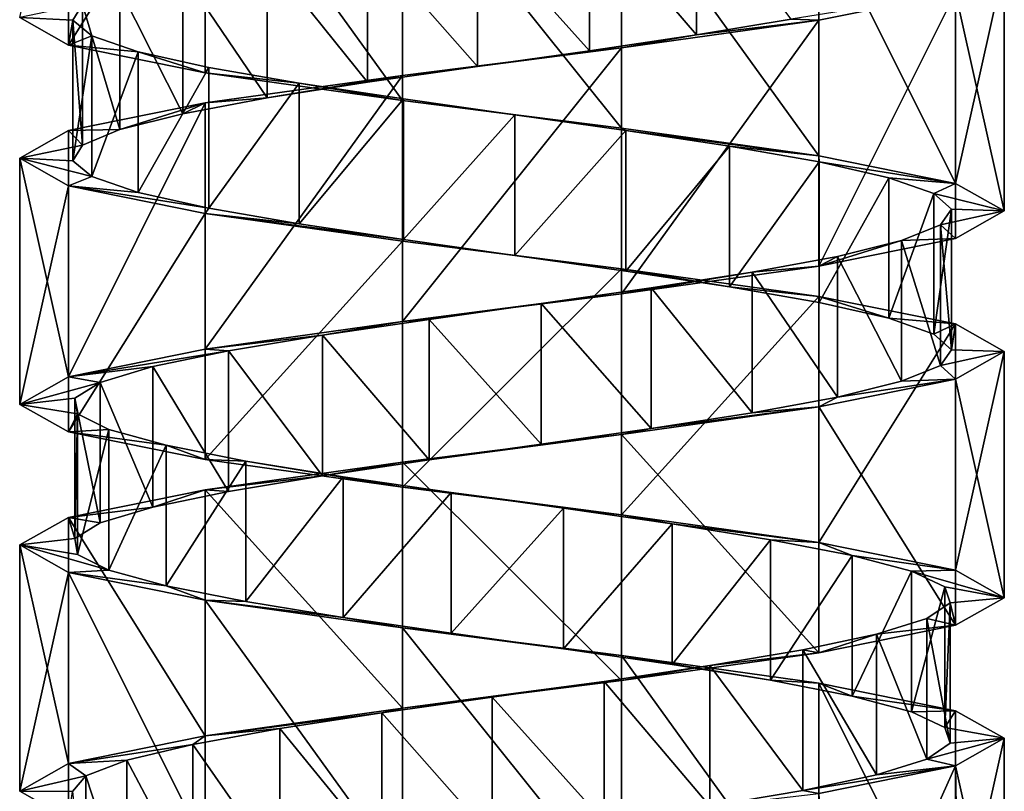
# Model space of a CAD drawing. Header units: millimetres. Extents: x -125 to 171, y -35 to 1363.
# Tile 227 of 256: x 41 to 55, y 670 to 681. Entities that reach past the tile are written whole.
import ezdxf

# ---------------------------------------------------------------- set-up
doc = ezdxf.new("R2010")
doc.units = ezdxf.units.MM
doc.header["$LTSCALE"] = 65.185185
for name, color, linetype in [('1730', 7, 'CONTINUOUS'), ('1731', 7, 'CONTINUOUS'), ('1732', 7, 'CONTINUOUS'), ('2008', 7, 'CONTINUOUS'), ('2009', 7, 'CONTINUOUS'), ('2010', 7, 'CONTINUOUS'), ('2082', 7, 'CONTINUOUS'), ('2083', 7, 'CONTINUOUS'), ('2084', 7, 'CONTINUOUS')]:
    doc.layers.add(name, color=color, linetype=linetype)

msp = doc.modelspace()

# ---------------------------------------------------------------- linework, layer by layer
at = {"layer": '1730', "linetype": 'CONTINUOUS'}
for points in [[(49.16, 683.03, 6.152), (50.681, 681.254, 5.674), (50.681, 683.254, 5.674), (49.16, 683.03, 6.152)], [(50.681, 681.254, 5.674), (52.031, 681.478, 4.827), (50.681, 683.254, 5.674), (50.681, 681.254, 5.674)], [(47.568, 682.806, 6.231), (49.16, 681.03, 6.152), (49.16, 683.03, 6.152), (47.568, 682.806, 6.231)], [(49.16, 681.03, 6.152), (50.681, 681.254, 5.674), (49.16, 683.03, 6.152), (49.16, 681.03, 6.152)], [(46.007, 682.582, 5.903), (47.568, 680.806, 6.231), (47.568, 682.806, 6.231), (46.007, 682.582, 5.903)], [(47.568, 680.806, 6.231), (49.16, 681.03, 6.152), (47.568, 682.806, 6.231), (47.568, 680.806, 6.231)], [(44.581, 682.358, 5.192), (46.007, 680.582, 5.903), (46.007, 682.582, 5.903), (44.581, 682.358, 5.192)], [(46.007, 680.582, 5.903), (47.568, 680.806, 6.231), (46.007, 682.582, 5.903), (46.007, 680.582, 5.903)], [(43.38, 682.134, 4.143), (44.581, 680.358, 5.192), (44.581, 682.358, 5.192), (43.38, 682.134, 4.143)], [(44.581, 680.358, 5.192), (46.007, 680.582, 5.903), (44.581, 682.358, 5.192), (44.581, 680.358, 5.192)], [(42.485, 681.91, 2.824), (43.38, 680.134, 4.143), (43.38, 682.134, 4.143), (42.485, 681.91, 2.824)], [(43.38, 680.134, 4.143), (44.581, 680.358, 5.192), (43.38, 682.134, 4.143), (43.38, 680.134, 4.143)], [(41.951, 681.687, 1.322), (42.485, 679.91, 2.824), (42.485, 681.91, 2.824), (41.951, 681.687, 1.322)], [(42.485, 679.91, 2.824), (43.38, 680.134, 4.143), (42.485, 681.91, 2.824), (42.485, 679.91, 2.824)], [(41.816, 681.463, -0.266), (41.951, 679.687, 1.322), (41.951, 681.687, 1.322), (41.816, 681.463, -0.266)], [(41.951, 679.687, 1.322), (42.485, 679.91, 2.824), (41.951, 681.687, 1.322), (41.951, 679.687, 1.322)], [(41.816, 679.463, -0.266), (41.951, 679.687, 1.322), (41.816, 681.463, -0.266), (41.816, 679.463, -0.266)], [(42.086, 681.239, -1.837), (41.816, 679.463, -0.266), (41.816, 681.463, -0.266), (42.086, 681.239, -1.837)], [(42.086, 679.239, -1.837), (41.816, 679.463, -0.266), (42.086, 681.239, -1.837), (42.086, 679.239, -1.837)], [(42.745, 681.015, -3.289), (42.086, 679.239, -1.837), (42.086, 681.239, -1.837), (42.745, 681.015, -3.289)], [(42.745, 679.015, -3.289), (42.086, 679.239, -1.837), (42.745, 681.015, -3.289), (42.745, 679.015, -3.289)], [(43.75, 680.791, -4.526), (42.745, 679.015, -3.289), (42.745, 681.015, -3.289), (43.75, 680.791, -4.526)], [(43.75, 678.791, -4.526), (42.745, 679.015, -3.289), (43.75, 680.791, -4.526), (43.75, 678.791, -4.526)], [(45.036, 680.567, -5.469), (43.75, 678.791, -4.526), (43.75, 680.791, -4.526), (45.036, 680.567, -5.469)], [(45.036, 678.567, -5.469), (43.75, 678.791, -4.526), (45.036, 680.567, -5.469), (45.036, 678.567, -5.469)], [(46.518, 680.343, -6.057), (45.036, 678.567, -5.469), (45.036, 680.567, -5.469), (46.518, 680.343, -6.057)], [(46.518, 678.343, -6.057), (45.036, 678.567, -5.469), (46.518, 680.343, -6.057), (46.518, 678.343, -6.057)], [(48.1, 680.119, -6.25), (46.518, 678.343, -6.057), (46.518, 680.343, -6.057), (48.1, 680.119, -6.25)], [(48.1, 678.119, -6.25), (46.518, 678.343, -6.057), (48.1, 680.119, -6.25), (48.1, 678.119, -6.25)], [(49.68, 679.896, -6.036), (48.1, 678.119, -6.25), (48.1, 680.119, -6.25), (49.68, 679.896, -6.036)], [(49.68, 677.896, -6.036), (48.1, 678.119, -6.25), (49.68, 679.896, -6.036), (49.68, 677.896, -6.036)], [(51.154, 679.672, -5.43), (49.68, 677.896, -6.036), (49.68, 679.896, -6.036), (51.154, 679.672, -5.43)], [(51.154, 677.672, -5.43), (49.68, 677.896, -6.036), (51.154, 679.672, -5.43), (51.154, 677.672, -5.43)], [(52.427, 679.448, -4.471), (51.154, 677.672, -5.43), (51.154, 679.672, -5.43), (52.427, 679.448, -4.471)], [(52.427, 677.448, -4.471), (51.154, 677.672, -5.43), (52.427, 679.448, -4.471), (52.427, 677.448, -4.471)], [(53.416, 679.224, -3.221), (52.427, 677.448, -4.471), (52.427, 679.448, -4.471), (53.416, 679.224, -3.221)], [(53.416, 677.224, -3.221), (52.427, 677.448, -4.471), (53.416, 679.224, -3.221), (53.416, 677.224, -3.221)], [(54.057, 679, -1.761), (53.416, 677.224, -3.221), (53.416, 679.224, -3.221), (54.057, 679, -1.761)], [(54.057, 677, -1.761), (53.416, 677.224, -3.221), (54.057, 679, -1.761), (54.057, 677, -1.761)], [(54.307, 678.776, -0.186), (54.057, 677, -1.761), (54.057, 679, -1.761), (54.307, 678.776, -0.186)], [(54.307, 676.776, -0.186), (54.057, 677, -1.761), (54.307, 678.776, -0.186), (54.307, 676.776, -0.186)], [(54.151, 678.552, 1.4), (54.307, 676.776, -0.186), (54.307, 678.776, -0.186), (54.151, 678.552, 1.4)], [(53.599, 678.328, 2.895), (54.151, 676.552, 1.4), (54.151, 678.552, 1.4), (53.599, 678.328, 2.895)], [(54.151, 676.552, 1.4), (54.307, 676.776, -0.186), (54.151, 678.552, 1.4), (54.151, 676.552, 1.4)], [(52.686, 678.104, 4.202), (53.599, 676.328, 2.895), (53.599, 678.328, 2.895), (52.686, 678.104, 4.202)], [(53.599, 676.328, 2.895), (54.151, 676.552, 1.4), (53.599, 678.328, 2.895), (53.599, 676.328, 2.895)], [(51.473, 677.881, 5.236), (52.686, 676.104, 4.202), (52.686, 678.104, 4.202), (51.473, 677.881, 5.236)], [(52.686, 676.104, 4.202), (53.599, 676.328, 2.895), (52.686, 678.104, 4.202), (52.686, 676.104, 4.202)], [(50.037, 677.657, 5.929), (51.473, 675.881, 5.236), (51.473, 677.881, 5.236), (50.037, 677.657, 5.929)], [(51.473, 675.881, 5.236), (52.686, 676.104, 4.202), (51.473, 677.881, 5.236), (51.473, 675.881, 5.236)], [(48.473, 677.433, 6.236), (50.037, 675.657, 5.929), (50.037, 677.657, 5.929), (48.473, 677.433, 6.236)], [(50.037, 675.657, 5.929), (51.473, 675.881, 5.236), (50.037, 677.657, 5.929), (50.037, 675.657, 5.929)], [(46.882, 677.209, 6.138), (48.473, 675.433, 6.236), (48.473, 677.433, 6.236), (46.882, 677.209, 6.138)], [(48.473, 675.433, 6.236), (50.037, 675.657, 5.929), (48.473, 677.433, 6.236), (48.473, 675.433, 6.236)], [(45.367, 676.985, 5.64), (46.882, 675.209, 6.138), (46.882, 677.209, 6.138), (45.367, 676.985, 5.64)], [(46.882, 675.209, 6.138), (48.473, 675.433, 6.236), (46.882, 677.209, 6.138), (46.882, 675.209, 6.138)], [(44.028, 676.761, 4.775), (45.367, 674.985, 5.64), (45.367, 676.985, 5.64), (44.028, 676.761, 4.775)], [(45.367, 674.985, 5.64), (46.882, 675.209, 6.138), (45.367, 676.985, 5.64), (45.367, 674.985, 5.64)], [(42.951, 676.537, 3.6), (44.028, 674.761, 4.775), (44.028, 676.761, 4.775), (42.951, 676.537, 3.6)], [(44.028, 674.761, 4.775), (45.367, 674.985, 5.64), (44.028, 676.761, 4.775), (44.028, 674.761, 4.775)], [(42.206, 676.313, 2.19), (42.951, 674.537, 3.6), (42.951, 676.537, 3.6), (42.206, 676.313, 2.19)], [(42.951, 674.537, 3.6), (44.028, 674.761, 4.775), (42.951, 676.537, 3.6), (42.951, 674.537, 3.6)], [(41.843, 676.09, 0.638), (42.206, 674.313, 2.19), (42.206, 676.313, 2.19), (41.843, 676.09, 0.638)], [(42.206, 674.313, 2.19), (42.951, 674.537, 3.6), (42.206, 676.313, 2.19), (42.206, 674.313, 2.19)], [(41.843, 674.09, 0.638), (42.206, 674.313, 2.19), (41.843, 676.09, 0.638), (41.843, 674.09, 0.638)], [(41.883, 675.866, -0.955), (41.843, 674.09, 0.638), (41.843, 676.09, 0.638), (41.883, 675.866, -0.955)], [(41.883, 673.866, -0.955), (41.843, 674.09, 0.638), (41.883, 675.866, -0.955), (41.883, 673.866, -0.955)], [(42.326, 675.642, -2.487), (41.883, 673.866, -0.955), (41.883, 675.866, -0.955), (42.326, 675.642, -2.487)], [(42.326, 673.642, -2.487), (41.883, 673.866, -0.955), (42.326, 675.642, -2.487), (42.326, 673.642, -2.487)], [(43.142, 675.418, -3.857), (42.326, 673.642, -2.487), (42.326, 675.642, -2.487), (43.142, 675.418, -3.857)], [(43.142, 673.418, -3.857), (42.326, 673.642, -2.487), (43.142, 675.418, -3.857), (43.142, 673.418, -3.857)], [(44.277, 675.194, -4.975), (43.142, 673.418, -3.857), (43.142, 675.418, -3.857), (44.277, 675.194, -4.975)], [(44.277, 673.194, -4.975), (43.142, 673.418, -3.857), (44.277, 675.194, -4.975), (44.277, 673.194, -4.975)], [(45.659, 674.97, -5.77), (44.277, 673.194, -4.975), (44.277, 675.194, -4.975), (45.659, 674.97, -5.77)], [(45.659, 672.97, -5.77), (44.277, 673.194, -4.975), (45.659, 674.97, -5.77), (45.659, 672.97, -5.77)], [(47.197, 674.746, -6.19), (45.659, 672.97, -5.77), (45.659, 674.97, -5.77), (47.197, 674.746, -6.19)], [(47.197, 672.746, -6.19), (45.659, 672.97, -5.77), (47.197, 674.746, -6.19), (47.197, 672.746, -6.19)], [(48.791, 674.522, -6.207), (47.197, 672.746, -6.19), (47.197, 674.746, -6.19), (48.791, 674.522, -6.207)], [(48.791, 672.522, -6.207), (47.197, 672.746, -6.19), (48.791, 674.522, -6.207), (48.791, 672.522, -6.207)], [(50.337, 674.299, -5.82), (48.791, 672.522, -6.207), (48.791, 674.522, -6.207), (50.337, 674.299, -5.82)], [(50.337, 672.299, -5.82), (48.791, 672.522, -6.207), (50.337, 674.299, -5.82), (50.337, 672.299, -5.82)], [(51.736, 674.075, -5.055), (50.337, 672.299, -5.82), (50.337, 674.299, -5.82), (51.736, 674.075, -5.055)], [(51.736, 672.075, -5.055), (50.337, 672.299, -5.82), (51.736, 674.075, -5.055), (51.736, 672.075, -5.055)], [(52.895, 673.851, -3.96), (51.736, 672.075, -5.055), (51.736, 674.075, -5.055), (52.895, 673.851, -3.96)], [(52.895, 671.851, -3.96), (51.736, 672.075, -5.055), (52.895, 673.851, -3.96), (52.895, 671.851, -3.96)], [(53.74, 673.627, -2.608), (52.895, 671.851, -3.96), (52.895, 673.851, -3.96), (53.74, 673.627, -2.608)], [(53.74, 671.627, -2.608), (52.895, 671.851, -3.96), (53.74, 673.627, -2.608), (53.74, 671.627, -2.608)], [(54.215, 673.403, -1.087), (53.74, 671.627, -2.608), (53.74, 673.627, -2.608), (54.215, 673.403, -1.087)], [(54.215, 671.403, -1.087), (53.74, 671.627, -2.608), (54.215, 673.403, -1.087), (54.215, 671.403, -1.087)], [(54.29, 673.179, 0.506), (54.215, 671.403, -1.087), (54.215, 673.403, -1.087), (54.29, 673.179, 0.506)], [(53.959, 672.955, 2.065), (54.29, 671.179, 0.506), (54.29, 673.179, 0.506), (53.959, 672.955, 2.065)], [(54.29, 671.179, 0.506), (54.215, 671.403, -1.087), (54.29, 673.179, 0.506), (54.29, 671.179, 0.506)], [(53.245, 672.731, 3.49), (53.959, 670.955, 2.065), (53.959, 672.955, 2.065), (53.245, 672.731, 3.49)], [(53.959, 670.955, 2.065), (54.29, 671.179, 0.506), (53.959, 672.955, 2.065), (53.959, 670.955, 2.065)], [(52.193, 672.507, 4.688), (53.245, 670.731, 3.49), (53.245, 672.731, 3.49), (52.193, 672.507, 4.688)], [(53.245, 670.731, 3.49), (53.959, 670.955, 2.065), (53.245, 672.731, 3.49), (53.245, 670.731, 3.49)], [(50.872, 672.284, 5.581), (52.193, 670.507, 4.688), (52.193, 672.507, 4.688), (50.872, 672.284, 5.581)], [(52.193, 670.507, 4.688), (53.245, 670.731, 3.49), (52.193, 672.507, 4.688), (52.193, 670.507, 4.688)], [(49.369, 672.06, 6.111), (50.872, 670.284, 5.581), (50.872, 672.284, 5.581), (49.369, 672.06, 6.111)], [(50.872, 670.284, 5.581), (52.193, 670.507, 4.688), (50.872, 672.284, 5.581), (50.872, 670.284, 5.581)], [(47.78, 671.836, 6.244), (49.369, 670.06, 6.111), (49.369, 672.06, 6.111), (47.78, 671.836, 6.244)], [(49.369, 670.06, 6.111), (50.872, 670.284, 5.581), (49.369, 672.06, 6.111), (49.369, 670.06, 6.111)], [(46.21, 671.612, 5.97), (47.78, 669.836, 6.244), (47.78, 671.836, 6.244), (46.21, 671.612, 5.97)], [(47.78, 669.836, 6.244), (49.369, 670.06, 6.111), (47.78, 671.836, 6.244), (47.78, 669.836, 6.244)], [(44.76, 671.388, 5.308), (46.21, 669.612, 5.97), (46.21, 671.612, 5.97), (44.76, 671.388, 5.308)], [(46.21, 669.612, 5.97), (47.78, 669.836, 6.244), (46.21, 671.612, 5.97), (46.21, 669.612, 5.97)], [(43.524, 671.164, 4.3), (44.76, 669.388, 5.308), (44.76, 671.388, 5.308), (43.524, 671.164, 4.3)], [(44.76, 669.388, 5.308), (46.21, 669.612, 5.97), (44.76, 671.388, 5.308), (44.76, 669.388, 5.308)], [(42.584, 670.94, 3.013), (43.524, 669.164, 4.3), (43.524, 671.164, 4.3), (42.584, 670.94, 3.013)], [(43.524, 669.164, 4.3), (44.76, 669.388, 5.308), (43.524, 671.164, 4.3), (43.524, 669.164, 4.3)], [(42, 670.716, 1.53), (42.584, 668.94, 3.013), (42.584, 670.94, 3.013), (42, 670.716, 1.53)], [(42.584, 668.94, 3.013), (43.524, 669.164, 4.3), (42.584, 670.94, 3.013), (42.584, 668.94, 3.013)], [(41.81, 670.493, -0.053), (42, 668.716, 1.53), (42, 670.716, 1.53), (41.81, 670.493, -0.053)], [(42, 668.716, 1.53), (42.584, 668.94, 3.013), (42, 670.716, 1.53), (42, 668.716, 1.53)]]:
    msp.add_3dface(points, dxfattribs=at)
at = {"layer": '1731', "linetype": 'CONTINUOUS'}
for points in [[(54.367, 681.857, 3.037), (52.031, 681.478, 4.827), (52.424, 681.464, 5.473), (54.367, 681.857, 3.037)], [(52.424, 681.464, 5.473), (50.681, 681.254, 5.674), (49.618, 681.071, 6.825), (52.424, 681.464, 5.473)], [(52.031, 681.478, 4.827), (50.681, 681.254, 5.674), (52.424, 681.464, 5.473), (52.031, 681.478, 4.827)], [(50.681, 681.254, 5.674), (49.16, 681.03, 6.152), (49.618, 681.071, 6.825), (50.681, 681.254, 5.674)], [(49.618, 681.071, 6.825), (47.568, 680.806, 6.231), (46.502, 680.679, 6.824), (49.618, 681.071, 6.825)], [(49.16, 681.03, 6.152), (47.568, 680.806, 6.231), (49.618, 681.071, 6.825), (49.16, 681.03, 6.152)], [(47.568, 680.806, 6.231), (46.007, 680.582, 5.903), (46.502, 680.679, 6.824), (47.568, 680.806, 6.231)], [(46.502, 680.679, 6.824), (44.581, 680.358, 5.192), (43.696, 680.286, 5.473), (46.502, 680.679, 6.824)], [(46.007, 680.582, 5.903), (44.581, 680.358, 5.192), (46.502, 680.679, 6.824), (46.007, 680.582, 5.903)], [(43.696, 680.286, 5.473), (42.485, 679.91, 2.824), (41.753, 679.893, 3.037), (43.696, 680.286, 5.473)], [(43.38, 680.134, 4.143), (42.485, 679.91, 2.824), (43.696, 680.286, 5.473), (43.38, 680.134, 4.143)], [(44.581, 680.358, 5.192), (43.38, 680.134, 4.143), (43.696, 680.286, 5.473), (44.581, 680.358, 5.192)], [(41.753, 679.893, 3.037), (41.951, 679.687, 1.322), (41.06, 679.5), (41.753, 679.893, 3.037)], [(42.485, 679.91, 2.824), (41.951, 679.687, 1.322), (41.753, 679.893, 3.037), (42.485, 679.91, 2.824)], [(41.951, 679.687, 1.322), (41.816, 679.463, -0.266), (41.06, 679.5), (41.951, 679.687, 1.322)], [(41.816, 679.463, -0.266), (42.086, 679.239, -1.837), (41.06, 679.5), (41.816, 679.463, -0.266)], [(41.06, 679.5), (42.086, 679.239, -1.837), (41.753, 679.107, -3.037), (41.06, 679.5)], [(42.086, 679.239, -1.837), (42.745, 679.015, -3.289), (41.753, 679.107, -3.037), (42.086, 679.239, -1.837)], [(42.745, 679.015, -3.289), (43.75, 678.791, -4.526), (41.753, 679.107, -3.037), (42.745, 679.015, -3.289)], [(41.753, 679.107, -3.037), (43.75, 678.791, -4.526), (43.696, 678.714, -5.473), (41.753, 679.107, -3.037)], [(43.75, 678.791, -4.526), (45.036, 678.567, -5.469), (43.696, 678.714, -5.473), (43.75, 678.791, -4.526)], [(45.036, 678.567, -5.469), (46.518, 678.343, -6.057), (43.696, 678.714, -5.473), (45.036, 678.567, -5.469)], [(43.696, 678.714, -5.473), (46.518, 678.343, -6.057), (46.502, 678.321, -6.824), (43.696, 678.714, -5.473)], [(46.518, 678.343, -6.057), (48.1, 678.119, -6.25), (46.502, 678.321, -6.824), (46.518, 678.343, -6.057)], [(46.502, 678.321, -6.824), (48.1, 678.119, -6.25), (49.618, 677.929, -6.825), (46.502, 678.321, -6.824)], [(48.1, 678.119, -6.25), (49.68, 677.896, -6.036), (49.618, 677.929, -6.825), (48.1, 678.119, -6.25)], [(49.68, 677.896, -6.036), (51.154, 677.672, -5.43), (49.618, 677.929, -6.825), (49.68, 677.896, -6.036)], [(49.618, 677.929, -6.825), (51.154, 677.672, -5.43), (52.424, 677.536, -5.473), (49.618, 677.929, -6.825)], [(51.154, 677.672, -5.43), (52.427, 677.448, -4.471), (52.424, 677.536, -5.473), (51.154, 677.672, -5.43)], [(52.427, 677.448, -4.471), (53.416, 677.224, -3.221), (52.424, 677.536, -5.473), (52.427, 677.448, -4.471)], [(52.424, 677.536, -5.473), (53.416, 677.224, -3.221), (54.367, 677.143, -3.037), (52.424, 677.536, -5.473)], [(53.416, 677.224, -3.221), (54.057, 677, -1.761), (54.367, 677.143, -3.037), (53.416, 677.224, -3.221)], [(54.057, 677, -1.761), (54.307, 676.776, -0.186), (54.367, 677.143, -3.037), (54.057, 677, -1.761)], [(54.367, 677.143, -3.037), (54.307, 676.776, -0.186), (55.06, 676.75), (54.367, 677.143, -3.037)], [(54.307, 676.776, -0.186), (54.151, 676.552, 1.4), (55.06, 676.75), (54.307, 676.776, -0.186)], [(55.06, 676.75), (54.151, 676.552, 1.4), (54.367, 676.357, 3.037), (55.06, 676.75)], [(54.151, 676.552, 1.4), (53.599, 676.328, 2.895), (54.367, 676.357, 3.037), (54.151, 676.552, 1.4)], [(54.367, 676.357, 3.037), (52.686, 676.104, 4.202), (52.424, 675.964, 5.473), (54.367, 676.357, 3.037)], [(53.599, 676.328, 2.895), (52.686, 676.104, 4.202), (54.367, 676.357, 3.037), (53.599, 676.328, 2.895)], [(52.686, 676.104, 4.202), (51.473, 675.881, 5.236), (52.424, 675.964, 5.473), (52.686, 676.104, 4.202)], [(52.424, 675.964, 5.473), (50.037, 675.657, 5.929), (49.618, 675.571, 6.824), (52.424, 675.964, 5.473)], [(51.473, 675.881, 5.236), (50.037, 675.657, 5.929), (52.424, 675.964, 5.473), (51.473, 675.881, 5.236)], [(50.037, 675.657, 5.929), (48.473, 675.433, 6.236), (49.618, 675.571, 6.824), (50.037, 675.657, 5.929)], [(49.618, 675.571, 6.824), (46.882, 675.209, 6.138), (46.502, 675.179, 6.825), (49.618, 675.571, 6.824)], [(48.473, 675.433, 6.236), (46.882, 675.209, 6.138), (49.618, 675.571, 6.824), (48.473, 675.433, 6.236)], [(46.502, 675.179, 6.825), (45.367, 674.985, 5.64), (43.696, 674.786, 5.473), (46.502, 675.179, 6.825)], [(46.882, 675.209, 6.138), (45.367, 674.985, 5.64), (46.502, 675.179, 6.825), (46.882, 675.209, 6.138)], [(45.367, 674.985, 5.64), (44.028, 674.761, 4.775), (43.696, 674.786, 5.473), (45.367, 674.985, 5.64)], [(43.696, 674.786, 5.473), (42.951, 674.537, 3.6), (41.753, 674.393, 3.037), (43.696, 674.786, 5.473)], [(44.028, 674.761, 4.775), (42.951, 674.537, 3.6), (43.696, 674.786, 5.473), (44.028, 674.761, 4.775)], [(42.951, 674.537, 3.6), (42.206, 674.313, 2.19), (41.753, 674.393, 3.037), (42.951, 674.537, 3.6)], [(41.753, 674.393, 3.037), (41.843, 674.09, 0.638), (41.06, 674), (41.753, 674.393, 3.037)], [(42.206, 674.313, 2.19), (41.843, 674.09, 0.638), (41.753, 674.393, 3.037), (42.206, 674.313, 2.19)], [(41.843, 674.09, 0.638), (41.883, 673.866, -0.955), (41.06, 674), (41.843, 674.09, 0.638)], [(41.883, 673.866, -0.955), (42.326, 673.642, -2.487), (41.06, 674), (41.883, 673.866, -0.955)], [(41.06, 674), (42.326, 673.642, -2.487), (41.753, 673.607, -3.037), (41.06, 674)], [(42.326, 673.642, -2.487), (43.142, 673.418, -3.857), (41.753, 673.607, -3.037), (42.326, 673.642, -2.487)], [(41.753, 673.607, -3.037), (43.142, 673.418, -3.857), (43.696, 673.214, -5.473), (41.753, 673.607, -3.037)], [(43.142, 673.418, -3.857), (44.277, 673.194, -4.975), (43.696, 673.214, -5.473), (43.142, 673.418, -3.857)], [(44.277, 673.194, -4.975), (45.659, 672.97, -5.77), (43.696, 673.214, -5.473), (44.277, 673.194, -4.975)], [(43.696, 673.214, -5.473), (45.659, 672.97, -5.77), (46.502, 672.821, -6.825), (43.696, 673.214, -5.473)], [(45.659, 672.97, -5.77), (47.197, 672.746, -6.19), (46.502, 672.821, -6.825), (45.659, 672.97, -5.77)], [(47.197, 672.746, -6.19), (48.791, 672.522, -6.207), (46.502, 672.821, -6.825), (47.197, 672.746, -6.19)], [(46.502, 672.821, -6.825), (48.791, 672.522, -6.207), (49.618, 672.429, -6.824), (46.502, 672.821, -6.825)], [(48.791, 672.522, -6.207), (50.337, 672.299, -5.82), (49.618, 672.429, -6.824), (48.791, 672.522, -6.207)], [(50.337, 672.299, -5.82), (51.736, 672.075, -5.055), (49.618, 672.429, -6.824), (50.337, 672.299, -5.82)], [(49.618, 672.429, -6.824), (51.736, 672.075, -5.055), (52.424, 672.036, -5.473), (49.618, 672.429, -6.824)], [(51.736, 672.075, -5.055), (52.895, 671.851, -3.96), (52.424, 672.036, -5.473), (51.736, 672.075, -5.055)], [(52.424, 672.036, -5.473), (52.895, 671.851, -3.96), (54.367, 671.643, -3.037), (52.424, 672.036, -5.473)], [(52.895, 671.851, -3.96), (53.74, 671.627, -2.608), (54.367, 671.643, -3.037), (52.895, 671.851, -3.96)], [(53.74, 671.627, -2.608), (54.215, 671.403, -1.087), (54.367, 671.643, -3.037), (53.74, 671.627, -2.608)], [(54.367, 671.643, -3.037), (54.215, 671.403, -1.087), (55.06, 671.25), (54.367, 671.643, -3.037)], [(54.215, 671.403, -1.087), (54.29, 671.179, 0.506), (55.06, 671.25), (54.215, 671.403, -1.087)], [(54.29, 671.179, 0.506), (53.959, 670.955, 2.065), (55.06, 671.25), (54.29, 671.179, 0.506)], [(55.06, 671.25), (53.959, 670.955, 2.065), (54.367, 670.857, 3.037), (55.06, 671.25)], [(53.959, 670.955, 2.065), (53.245, 670.731, 3.49), (54.367, 670.857, 3.037), (53.959, 670.955, 2.065)], [(53.245, 670.731, 3.49), (52.193, 670.507, 4.688), (54.367, 670.857, 3.037), (53.245, 670.731, 3.49)], [(54.367, 670.857, 3.037), (52.193, 670.507, 4.688), (52.424, 670.464, 5.473), (54.367, 670.857, 3.037)], [(52.193, 670.507, 4.688), (50.872, 670.284, 5.581), (52.424, 670.464, 5.473), (52.193, 670.507, 4.688)]]:
    msp.add_3dface(points, dxfattribs=at)
at = {"layer": '1732', "linetype": 'CONTINUOUS'}
for points in [[(41.816, 681.463, -0.266), (41.951, 681.687, 1.322), (41.06, 681.5), (41.816, 681.463, -0.266)], [(41.753, 681.107, -3.037), (41.816, 681.463, -0.266), (41.06, 681.5), (41.753, 681.107, -3.037)], [(42.086, 681.239, -1.837), (41.816, 681.463, -0.266), (41.753, 681.107, -3.037), (42.086, 681.239, -1.837)], [(42.745, 681.015, -3.289), (42.086, 681.239, -1.837), (41.753, 681.107, -3.037), (42.745, 681.015, -3.289)], [(43.696, 680.714, -5.473), (42.745, 681.015, -3.289), (41.753, 681.107, -3.037), (43.696, 680.714, -5.473)], [(43.75, 680.791, -4.526), (42.745, 681.015, -3.289), (43.696, 680.714, -5.473), (43.75, 680.791, -4.526)], [(45.036, 680.567, -5.469), (43.75, 680.791, -4.526), (43.696, 680.714, -5.473), (45.036, 680.567, -5.469)], [(46.502, 680.321, -6.824), (45.036, 680.567, -5.469), (43.696, 680.714, -5.473), (46.502, 680.321, -6.824)], [(46.518, 680.343, -6.057), (45.036, 680.567, -5.469), (46.502, 680.321, -6.824), (46.518, 680.343, -6.057)], [(48.1, 680.119, -6.25), (46.518, 680.343, -6.057), (46.502, 680.321, -6.824), (48.1, 680.119, -6.25)], [(49.618, 679.929, -6.825), (48.1, 680.119, -6.25), (46.502, 680.321, -6.824), (49.618, 679.929, -6.825)], [(49.68, 679.896, -6.036), (48.1, 680.119, -6.25), (49.618, 679.929, -6.825), (49.68, 679.896, -6.036)], [(52.424, 679.536, -5.473), (49.68, 679.896, -6.036), (49.618, 679.929, -6.825), (52.424, 679.536, -5.473)], [(51.154, 679.672, -5.43), (49.68, 679.896, -6.036), (52.424, 679.536, -5.473), (51.154, 679.672, -5.43)], [(52.427, 679.448, -4.471), (51.154, 679.672, -5.43), (52.424, 679.536, -5.473), (52.427, 679.448, -4.471)], [(54.367, 679.143, -3.037), (52.427, 679.448, -4.471), (52.424, 679.536, -5.473), (54.367, 679.143, -3.037)], [(53.416, 679.224, -3.221), (52.427, 679.448, -4.471), (54.367, 679.143, -3.037), (53.416, 679.224, -3.221)], [(54.057, 679, -1.761), (53.416, 679.224, -3.221), (54.367, 679.143, -3.037), (54.057, 679, -1.761)], [(55.06, 678.75), (54.057, 679, -1.761), (54.367, 679.143, -3.037), (55.06, 678.75)], [(54.307, 678.776, -0.186), (54.057, 679, -1.761), (55.06, 678.75), (54.307, 678.776, -0.186)], [(54.151, 678.552, 1.4), (54.307, 678.776, -0.186), (55.06, 678.75), (54.151, 678.552, 1.4)], [(54.367, 678.357, 3.037), (54.151, 678.552, 1.4), (55.06, 678.75), (54.367, 678.357, 3.037)], [(53.599, 678.328, 2.895), (54.151, 678.552, 1.4), (54.367, 678.357, 3.037), (53.599, 678.328, 2.895)], [(52.424, 677.964, 5.473), (53.599, 678.328, 2.895), (54.367, 678.357, 3.037), (52.424, 677.964, 5.473)], [(52.686, 678.104, 4.202), (53.599, 678.328, 2.895), (52.424, 677.964, 5.473), (52.686, 678.104, 4.202)], [(51.473, 677.881, 5.236), (52.686, 678.104, 4.202), (52.424, 677.964, 5.473), (51.473, 677.881, 5.236)], [(49.618, 677.571, 6.824), (51.473, 677.881, 5.236), (52.424, 677.964, 5.473), (49.618, 677.571, 6.824)], [(50.037, 677.657, 5.929), (51.473, 677.881, 5.236), (49.618, 677.571, 6.824), (50.037, 677.657, 5.929)], [(48.473, 677.433, 6.236), (50.037, 677.657, 5.929), (49.618, 677.571, 6.824), (48.473, 677.433, 6.236)], [(46.502, 677.179, 6.825), (48.473, 677.433, 6.236), (49.618, 677.571, 6.824), (46.502, 677.179, 6.825)], [(46.882, 677.209, 6.138), (48.473, 677.433, 6.236), (46.502, 677.179, 6.825), (46.882, 677.209, 6.138)], [(45.367, 676.985, 5.64), (46.882, 677.209, 6.138), (46.502, 677.179, 6.825), (45.367, 676.985, 5.64)], [(43.696, 676.786, 5.473), (45.367, 676.985, 5.64), (46.502, 677.179, 6.825), (43.696, 676.786, 5.473)], [(44.028, 676.761, 4.775), (45.367, 676.985, 5.64), (43.696, 676.786, 5.473), (44.028, 676.761, 4.775)], [(41.753, 676.393, 3.037), (44.028, 676.761, 4.775), (43.696, 676.786, 5.473), (41.753, 676.393, 3.037)], [(42.951, 676.537, 3.6), (44.028, 676.761, 4.775), (41.753, 676.393, 3.037), (42.951, 676.537, 3.6)], [(42.206, 676.313, 2.19), (42.951, 676.537, 3.6), (41.753, 676.393, 3.037), (42.206, 676.313, 2.19)], [(41.06, 676), (42.206, 676.313, 2.19), (41.753, 676.393, 3.037), (41.06, 676)], [(41.843, 676.09, 0.638), (42.206, 676.313, 2.19), (41.06, 676), (41.843, 676.09, 0.638)], [(41.883, 675.866, -0.955), (41.843, 676.09, 0.638), (41.06, 676), (41.883, 675.866, -0.955)], [(41.753, 675.607, -3.037), (41.883, 675.866, -0.955), (41.06, 676), (41.753, 675.607, -3.037)], [(42.326, 675.642, -2.487), (41.883, 675.866, -0.955), (41.753, 675.607, -3.037), (42.326, 675.642, -2.487)], [(43.142, 675.418, -3.857), (42.326, 675.642, -2.487), (41.753, 675.607, -3.037), (43.142, 675.418, -3.857)], [(43.696, 675.214, -5.473), (43.142, 675.418, -3.857), (41.753, 675.607, -3.037), (43.696, 675.214, -5.473)], [(44.277, 675.194, -4.975), (43.142, 675.418, -3.857), (43.696, 675.214, -5.473), (44.277, 675.194, -4.975)], [(46.502, 674.821, -6.825), (44.277, 675.194, -4.975), (43.696, 675.214, -5.473), (46.502, 674.821, -6.825)], [(45.659, 674.97, -5.77), (44.277, 675.194, -4.975), (46.502, 674.821, -6.825), (45.659, 674.97, -5.77)], [(47.197, 674.746, -6.19), (45.659, 674.97, -5.77), (46.502, 674.821, -6.825), (47.197, 674.746, -6.19)], [(49.618, 674.429, -6.824), (47.197, 674.746, -6.19), (46.502, 674.821, -6.825), (49.618, 674.429, -6.824)], [(48.791, 674.522, -6.207), (47.197, 674.746, -6.19), (49.618, 674.429, -6.824), (48.791, 674.522, -6.207)], [(50.337, 674.299, -5.82), (48.791, 674.522, -6.207), (49.618, 674.429, -6.824), (50.337, 674.299, -5.82)], [(52.424, 674.036, -5.473), (50.337, 674.299, -5.82), (49.618, 674.429, -6.824), (52.424, 674.036, -5.473)], [(51.736, 674.075, -5.055), (50.337, 674.299, -5.82), (52.424, 674.036, -5.473), (51.736, 674.075, -5.055)], [(52.895, 673.851, -3.96), (51.736, 674.075, -5.055), (52.424, 674.036, -5.473), (52.895, 673.851, -3.96)], [(54.367, 673.643, -3.037), (52.895, 673.851, -3.96), (52.424, 674.036, -5.473), (54.367, 673.643, -3.037)], [(53.74, 673.627, -2.608), (52.895, 673.851, -3.96), (54.367, 673.643, -3.037), (53.74, 673.627, -2.608)], [(55.06, 673.25), (53.74, 673.627, -2.608), (54.367, 673.643, -3.037), (55.06, 673.25)], [(54.215, 673.403, -1.087), (53.74, 673.627, -2.608), (55.06, 673.25), (54.215, 673.403, -1.087)], [(54.29, 673.179, 0.506), (54.215, 673.403, -1.087), (55.06, 673.25), (54.29, 673.179, 0.506)], [(53.959, 672.955, 2.065), (54.29, 673.179, 0.506), (54.367, 672.857, 3.037), (53.959, 672.955, 2.065)], [(54.367, 672.857, 3.037), (54.29, 673.179, 0.506), (55.06, 673.25), (54.367, 672.857, 3.037)], [(52.424, 672.464, 5.473), (53.245, 672.731, 3.49), (54.367, 672.857, 3.037), (52.424, 672.464, 5.473)], [(53.245, 672.731, 3.49), (53.959, 672.955, 2.065), (54.367, 672.857, 3.037), (53.245, 672.731, 3.49)], [(52.193, 672.507, 4.688), (53.245, 672.731, 3.49), (52.424, 672.464, 5.473), (52.193, 672.507, 4.688)], [(49.618, 672.071, 6.824), (50.872, 672.284, 5.581), (52.424, 672.464, 5.473), (49.618, 672.071, 6.824)], [(50.872, 672.284, 5.581), (52.193, 672.507, 4.688), (52.424, 672.464, 5.473), (50.872, 672.284, 5.581)], [(49.369, 672.06, 6.111), (50.872, 672.284, 5.581), (49.618, 672.071, 6.824), (49.369, 672.06, 6.111)], [(46.502, 671.679, 6.825), (49.369, 672.06, 6.111), (49.618, 672.071, 6.824), (46.502, 671.679, 6.825)], [(47.78, 671.836, 6.244), (49.369, 672.06, 6.111), (46.502, 671.679, 6.825), (47.78, 671.836, 6.244)], [(46.21, 671.612, 5.97), (47.78, 671.836, 6.244), (46.502, 671.679, 6.825), (46.21, 671.612, 5.97)], [(43.696, 671.286, 5.473), (46.21, 671.612, 5.97), (46.502, 671.679, 6.825), (43.696, 671.286, 5.473)], [(44.76, 671.388, 5.308), (46.21, 671.612, 5.97), (43.696, 671.286, 5.473), (44.76, 671.388, 5.308)], [(43.524, 671.164, 4.3), (44.76, 671.388, 5.308), (43.696, 671.286, 5.473), (43.524, 671.164, 4.3)], [(41.753, 670.893, 3.037), (43.524, 671.164, 4.3), (43.696, 671.286, 5.473), (41.753, 670.893, 3.037)], [(42.584, 670.94, 3.013), (43.524, 671.164, 4.3), (41.753, 670.893, 3.037), (42.584, 670.94, 3.013)], [(41.06, 670.5), (42, 670.716, 1.53), (41.753, 670.893, 3.037), (41.06, 670.5)], [(42, 670.716, 1.53), (42.584, 670.94, 3.013), (41.753, 670.893, 3.037), (42, 670.716, 1.53)], [(41.81, 670.493, -0.053), (42, 670.716, 1.53), (41.06, 670.5), (41.81, 670.493, -0.053)], [(41.753, 670.107, -3.037), (41.81, 670.493, -0.053), (41.06, 670.5), (41.753, 670.107, -3.037)]]:
    msp.add_3dface(points, dxfattribs=at)
at = {"layer": '2008', "linetype": 'CONTINUOUS'}
for points in [[(55.06, 682.25), (54.367, 681.857, 3.037), (55.06, 678.75), (55.06, 682.25)], [(54.367, 681.857, 3.037), (52.424, 681.464, 5.473), (52.424, 677.964, 5.473), (54.367, 681.857, 3.037)], [(54.367, 681.857, 3.037), (52.424, 677.964, 5.473), (54.367, 678.357, 3.037), (54.367, 681.857, 3.037)], [(54.367, 681.857, 3.037), (54.367, 678.357, 3.037), (55.06, 678.75), (54.367, 681.857, 3.037)], [(52.424, 681.464, 5.473), (49.618, 681.071, 6.825), (49.618, 677.571, 6.824), (52.424, 681.464, 5.473)], [(52.424, 681.464, 5.473), (49.618, 677.571, 6.824), (52.424, 677.964, 5.473), (52.424, 681.464, 5.473)], [(49.618, 681.071, 6.825), (46.502, 680.679, 6.824), (46.502, 677.179, 6.825), (49.618, 681.071, 6.825)], [(49.618, 681.071, 6.825), (46.502, 677.179, 6.825), (49.618, 677.571, 6.824), (49.618, 681.071, 6.825)], [(46.502, 680.679, 6.824), (43.696, 680.286, 5.473), (43.696, 676.786, 5.473), (46.502, 680.679, 6.824)], [(46.502, 680.679, 6.824), (43.696, 676.786, 5.473), (46.502, 677.179, 6.825), (46.502, 680.679, 6.824)], [(43.696, 680.286, 5.473), (41.753, 679.893, 3.037), (41.753, 676.393, 3.037), (43.696, 680.286, 5.473)], [(43.696, 680.286, 5.473), (41.753, 676.393, 3.037), (43.696, 676.786, 5.473), (43.696, 680.286, 5.473)], [(41.753, 679.893, 3.037), (41.06, 679.5), (41.753, 676.393, 3.037), (41.753, 679.893, 3.037)], [(41.06, 679.5), (41.06, 676), (41.753, 676.393, 3.037), (41.06, 679.5)]]:
    msp.add_3dface(points, dxfattribs=at)
at = {"layer": '2009', "linetype": 'CONTINUOUS'}
for points in [[(55.06, 676.75), (54.367, 676.357, 3.037), (55.06, 673.25), (55.06, 676.75)], [(54.367, 676.357, 3.037), (52.424, 675.964, 5.473), (54.367, 672.857, 3.037), (54.367, 676.357, 3.037)], [(54.367, 676.357, 3.037), (54.367, 672.857, 3.037), (55.06, 673.25), (54.367, 676.357, 3.037)], [(52.424, 675.964, 5.473), (49.618, 675.571, 6.824), (52.424, 672.464, 5.473), (52.424, 675.964, 5.473)], [(52.424, 675.964, 5.473), (52.424, 672.464, 5.473), (54.367, 672.857, 3.037), (52.424, 675.964, 5.473)], [(49.618, 675.571, 6.824), (46.502, 675.179, 6.825), (49.618, 672.071, 6.824), (49.618, 675.571, 6.824)], [(49.618, 675.571, 6.824), (49.618, 672.071, 6.824), (52.424, 672.464, 5.473), (49.618, 675.571, 6.824)], [(46.502, 675.179, 6.825), (43.696, 674.786, 5.473), (46.502, 671.679, 6.825), (46.502, 675.179, 6.825)], [(46.502, 675.179, 6.825), (46.502, 671.679, 6.825), (49.618, 672.071, 6.824), (46.502, 675.179, 6.825)], [(43.696, 674.786, 5.473), (41.753, 674.393, 3.037), (43.696, 671.286, 5.473), (43.696, 674.786, 5.473)], [(43.696, 674.786, 5.473), (43.696, 671.286, 5.473), (46.502, 671.679, 6.825), (43.696, 674.786, 5.473)], [(41.753, 674.393, 3.037), (41.06, 674), (41.753, 670.893, 3.037), (41.753, 674.393, 3.037)], [(41.753, 674.393, 3.037), (41.753, 670.893, 3.037), (43.696, 671.286, 5.473), (41.753, 674.393, 3.037)], [(41.06, 674), (41.06, 670.5), (41.753, 670.893, 3.037), (41.06, 674)]]:
    msp.add_3dface(points, dxfattribs=at)
at = {"layer": '2010', "linetype": 'CONTINUOUS'}
for points in [[(55.06, 671.25), (54.367, 670.857, 3.037), (55.06, 667.75), (55.06, 671.25)], [(54.367, 670.857, 3.037), (52.424, 670.464, 5.473), (52.634, 666.998, 5.299), (54.367, 670.857, 3.037)], [(54.367, 670.857, 3.037), (52.634, 666.998, 5.299), (54.425, 667.374, 2.914), (54.367, 670.857, 3.037)], [(54.367, 670.857, 3.037), (54.425, 667.374, 2.914), (55.06, 667.75), (54.367, 670.857, 3.037)]]:
    msp.add_3dface(points, dxfattribs=at)
at = {"layer": '2082', "linetype": 'CONTINUOUS'}
for points in [[(41.753, 684.607, -3.037), (41.753, 681.107, -3.037), (41.06, 681.5), (41.753, 684.607, -3.037)], [(41.753, 684.607, -3.037), (43.696, 684.214, -5.473), (41.753, 681.107, -3.037), (41.753, 684.607, -3.037)], [(43.696, 684.214, -5.473), (43.696, 680.714, -5.473), (41.753, 681.107, -3.037), (43.696, 684.214, -5.473)], [(43.696, 684.214, -5.473), (46.502, 683.821, -6.824), (46.502, 680.321, -6.824), (43.696, 684.214, -5.473)], [(43.696, 684.214, -5.473), (46.502, 680.321, -6.824), (43.696, 680.714, -5.473), (43.696, 684.214, -5.473)], [(46.502, 683.821, -6.824), (49.618, 683.429, -6.824), (49.618, 679.929, -6.825), (46.502, 683.821, -6.824)], [(46.502, 683.821, -6.824), (49.618, 679.929, -6.825), (46.502, 680.321, -6.824), (46.502, 683.821, -6.824)], [(49.618, 683.429, -6.824), (52.424, 683.036, -5.473), (52.424, 679.536, -5.473), (49.618, 683.429, -6.824)], [(49.618, 683.429, -6.824), (52.424, 679.536, -5.473), (49.618, 679.929, -6.825), (49.618, 683.429, -6.824)], [(52.424, 683.036, -5.473), (54.367, 682.643, -3.037), (54.367, 679.143, -3.037), (52.424, 683.036, -5.473)], [(52.424, 683.036, -5.473), (54.367, 679.143, -3.037), (52.424, 679.536, -5.473), (52.424, 683.036, -5.473)], [(54.367, 682.643, -3.037), (55.06, 682.25), (54.367, 679.143, -3.037), (54.367, 682.643, -3.037)], [(55.06, 682.25), (55.06, 678.75), (54.367, 679.143, -3.037), (55.06, 682.25)]]:
    msp.add_3dface(points, dxfattribs=at)
at = {"layer": '2083', "linetype": 'CONTINUOUS'}
for points in [[(41.06, 679.5), (41.753, 679.107, -3.037), (41.06, 676), (41.06, 679.5)], [(41.753, 679.107, -3.037), (41.753, 675.607, -3.037), (41.06, 676), (41.753, 679.107, -3.037)], [(41.753, 679.107, -3.037), (43.696, 678.714, -5.473), (41.753, 675.607, -3.037), (41.753, 679.107, -3.037)], [(43.696, 678.714, -5.473), (43.696, 675.214, -5.473), (41.753, 675.607, -3.037), (43.696, 678.714, -5.473)], [(43.696, 678.714, -5.473), (46.502, 678.321, -6.824), (43.696, 675.214, -5.473), (43.696, 678.714, -5.473)], [(46.502, 678.321, -6.824), (46.502, 674.821, -6.825), (43.696, 675.214, -5.473), (46.502, 678.321, -6.824)], [(46.502, 678.321, -6.824), (49.618, 677.929, -6.825), (46.502, 674.821, -6.825), (46.502, 678.321, -6.824)], [(49.618, 677.929, -6.825), (49.618, 674.429, -6.824), (46.502, 674.821, -6.825), (49.618, 677.929, -6.825)], [(49.618, 677.929, -6.825), (52.424, 677.536, -5.473), (49.618, 674.429, -6.824), (49.618, 677.929, -6.825)], [(52.424, 677.536, -5.473), (52.424, 674.036, -5.473), (49.618, 674.429, -6.824), (52.424, 677.536, -5.473)], [(52.424, 677.536, -5.473), (54.367, 677.143, -3.037), (52.424, 674.036, -5.473), (52.424, 677.536, -5.473)], [(54.367, 677.143, -3.037), (54.367, 673.643, -3.037), (52.424, 674.036, -5.473), (54.367, 677.143, -3.037)], [(54.367, 677.143, -3.037), (55.06, 676.75), (54.367, 673.643, -3.037), (54.367, 677.143, -3.037)], [(55.06, 676.75), (55.06, 673.25), (54.367, 673.643, -3.037), (55.06, 676.75)]]:
    msp.add_3dface(points, dxfattribs=at)
at = {"layer": '2084', "linetype": 'CONTINUOUS'}
for points in [[(41.06, 674), (41.753, 673.607, -3.037), (41.06, 670.5), (41.06, 674)], [(41.753, 673.607, -3.037), (41.753, 670.107, -3.037), (41.06, 670.5), (41.753, 673.607, -3.037)], [(41.753, 673.607, -3.037), (43.696, 673.214, -5.473), (43.696, 669.714, -5.473), (41.753, 673.607, -3.037)], [(41.753, 673.607, -3.037), (43.696, 669.714, -5.473), (41.753, 670.107, -3.037), (41.753, 673.607, -3.037)], [(43.696, 673.214, -5.473), (46.502, 672.821, -6.825), (46.502, 669.321, -6.824), (43.696, 673.214, -5.473)], [(43.696, 673.214, -5.473), (46.502, 669.321, -6.824), (43.696, 669.714, -5.473), (43.696, 673.214, -5.473)], [(46.502, 672.821, -6.825), (49.618, 672.429, -6.824), (49.618, 668.929, -6.825), (46.502, 672.821, -6.825)], [(46.502, 672.821, -6.825), (49.618, 668.929, -6.825), (46.502, 669.321, -6.824), (46.502, 672.821, -6.825)], [(49.618, 672.429, -6.824), (52.424, 672.036, -5.473), (52.424, 668.536, -5.473), (49.618, 672.429, -6.824)], [(49.618, 672.429, -6.824), (52.424, 668.536, -5.473), (49.618, 668.929, -6.825), (49.618, 672.429, -6.824)], [(52.424, 672.036, -5.473), (54.367, 671.643, -3.037), (54.367, 668.143, -3.037), (52.424, 672.036, -5.473)], [(52.424, 672.036, -5.473), (54.367, 668.143, -3.037), (52.424, 668.536, -5.473), (52.424, 672.036, -5.473)], [(54.367, 671.643, -3.037), (55.06, 671.25), (54.367, 668.143, -3.037), (54.367, 671.643, -3.037)], [(55.06, 671.25), (55.06, 667.75), (54.367, 668.143, -3.037), (55.06, 671.25)]]:
    msp.add_3dface(points, dxfattribs=at)

doc.saveas('drawing.dxf')
